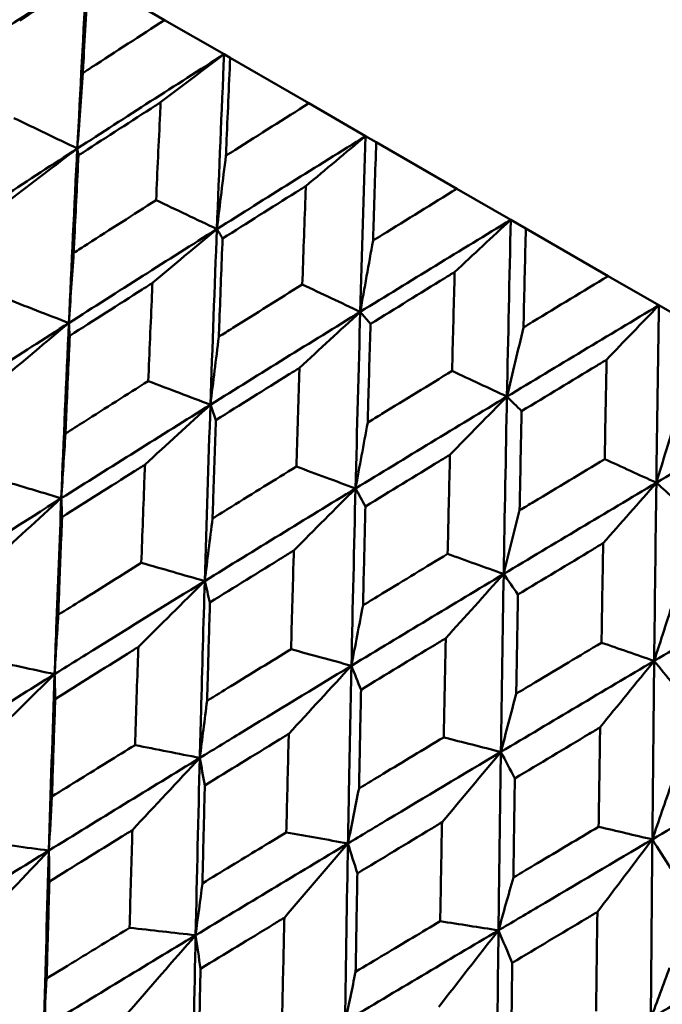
# Model space of a CAD drawing. Header units: millimetres. Extents: x 626 to 2725, y 57 to 2097.
# Tile 115 of 133: x 967.21 to 971.63, y 270.15 to 276.92. Entities that reach past the tile are written whole.
import ezdxf

# ---------------------------------------------------------------- set-up
doc = ezdxf.new("R2010")
doc.units = ezdxf.units.MM
doc.header["$LTSCALE"] = 10
doc.layers.add('Widoczne (ISO)', color=7, linetype='Continuous', lineweight=50)

msp = doc.modelspace()

# ---------------------------------------------------------------- linework, layer by layer
at = {"layer": 'Widoczne (ISO)'}
for p, q in [((968.2065, 276.9199), (967.6806, 277.2236)), ((968.2065, 276.9199), (968.6154, 276.6839)), ((968.6154, 276.6839), (968.6571, 276.6598)), ((969.1988, 276.347), (968.6571, 276.6598)), ((969.1988, 276.347), (969.5891, 276.1217)), ((969.5891, 276.1217), (969.6618, 276.0798)), ((970.2172, 275.7591), (969.6618, 276.0798)), ((970.2172, 275.7591), (970.5872, 275.5454)), ((970.5872, 275.5454), (970.6908, 275.4857)), ((971.2576, 275.1584), (970.6908, 275.4857)), ((971.2576, 275.1584), (971.606, 274.9573)), ((969.5521, 274.9119), (969.6224, 274.8293)), ((971.606, 274.9573), (971.7399, 274.88))]:
    msp.add_line(p, q, dxfattribs=at)
msp.add_circle((990.3219, 297.6753), 50, dxfattribs=at)
msp.add_arc((990.0558, 297.2143), 22.5, 280.21496, 199.78504, dxfattribs=at)
for points in [[(967.6701, 277.2296), (967.3375, 277.0116), (967.0061, 276.7925), (966.6761, 276.5723)], [(967.2094, 276.9134), (967.363, 277.0193), (967.5166, 277.1247), (967.6701, 277.2296)], [(967.6701, 277.2296), (967.6476, 276.8325), (967.6262, 276.4344), (967.6058, 276.0356)], [(968.6154, 276.6839), (968.2777, 276.4687), (967.9411, 276.2526), (967.6058, 276.0356)], [(968.1789, 276.3537), (968.3245, 276.4642), (968.47, 276.5743), (968.6154, 276.6839)], [(968.6154, 276.6839), (968.5979, 276.2838), (968.5814, 275.8829), (968.5657, 275.4814)], [(967.6436, 276.5549), (967.6308, 276.3816), (967.6182, 276.2085), (967.6058, 276.0356)], [(967.6058, 276.0356), (967.4605, 276.1055), (967.3152, 276.1754), (967.1699, 276.2453)], [(969.5891, 276.1217), (969.2469, 275.9091), (968.9058, 275.6957), (968.5657, 275.4814)], [(969.1775, 275.7771), (969.3148, 275.8924), (969.452, 276.0073), (969.5891, 276.1217)], [(969.5891, 276.1217), (969.576, 275.7191), (969.5637, 275.3158), (969.5521, 274.9119)], [(967.6058, 276.0356), (967.27, 275.8183), (966.9355, 275.6001), (966.6023, 275.381)], [(967.138, 275.6791), (967.2939, 275.7984), (967.4499, 275.9173), (967.6058, 276.0356)], [(967.6058, 276.0356), (967.5853, 275.6362), (967.566, 275.236), (967.5476, 274.8352)], [(967.6058, 276.0356), (967.6085, 276.02), (967.6112, 276.0045), (967.6139, 275.9889)], [(968.6281, 275.9865), (968.6071, 275.8179), (968.5863, 275.6495), (968.5657, 275.4814)], [(968.5657, 275.4814), (968.4264, 275.5478), (968.287, 275.6143), (968.1477, 275.6807)], [(970.5872, 275.5454), (970.2413, 275.335), (969.8962, 275.1238), (969.5521, 274.9119)], [(970.2013, 275.186), (970.33, 275.3063), (970.4587, 275.4261), (970.5872, 275.5454)], [(970.5872, 275.5454), (970.578, 275.1407), (970.5692, 274.7353), (970.5611, 274.3293)], [(968.5657, 275.4814), (968.2252, 275.2668), (967.8858, 275.0514), (967.5476, 274.8352)], [(968.1225, 275.1107), (968.2703, 275.2347), (968.418, 275.3583), (968.5657, 275.4814)], [(968.5657, 275.4814), (968.55, 275.0793), (968.5352, 274.6764), (968.5213, 274.2731)], [(968.5657, 275.4814), (968.5788, 275.4598), (968.5919, 275.4383), (968.605, 275.4167)], [(969.6398, 275.4024), (969.6104, 275.2387), (969.5812, 275.0752), (969.5521, 274.9119)], [(967.5806, 275.3173), (967.5694, 275.1565), (967.5584, 274.9958), (967.5476, 274.8352)], [(969.5521, 274.9119), (969.4193, 274.9746), (969.2864, 275.0373), (969.1535, 275.1)], [(967.5476, 274.8352), (967.3991, 274.8929), (967.2505, 274.9507), (967.1019, 275.0084)], [(969.5521, 274.9119), (969.2075, 274.6996), (968.8639, 274.4867), (968.5213, 274.2731)], [(969.1342, 274.5266), (969.2736, 274.6555), (969.4129, 274.7839), (969.5521, 274.9119)], [(969.5521, 274.9119), (969.5405, 274.5074), (969.5297, 274.1023), (969.5195, 273.6967)], [(971.606, 274.9573), (971.257, 274.7486), (970.9087, 274.5393), (970.5611, 274.3293)], [(971.2462, 274.5828), (971.3663, 274.708), (971.4862, 274.8328), (971.606, 274.9573)], [(971.606, 274.9573), (971.5998, 274.5507), (971.5941, 274.1436), (971.5887, 273.7361)], [(967.5476, 274.8352), (967.209, 274.6188), (966.8717, 274.4016), (966.5356, 274.1838)], [(967.0728, 274.4377), (967.2311, 274.5708), (967.3894, 274.7033), (967.5476, 274.8352)], [(967.5476, 274.8352), (967.5292, 274.4339), (967.5119, 274.032), (967.4957, 273.6295)], [(967.5476, 274.8352), (967.5497, 274.806), (967.5518, 274.7767), (967.5539, 274.7474)], [(970.6747, 274.8049), (970.6366, 274.6462), (970.5988, 274.4876), (970.5611, 274.3293)], [(968.5792, 274.7408), (968.5597, 274.5847), (968.5404, 274.4288), (968.5213, 274.2731)], [(970.5611, 274.3293), (970.4352, 274.388), (970.3093, 274.4467), (970.1834, 274.5054)], [(968.5213, 274.2731), (968.3789, 274.3272), (968.2366, 274.3814), (968.0942, 274.4355)], [(972.6414, 274.3595), (972.2899, 274.1523), (971.939, 273.9444), (971.5887, 273.7361)], [(970.5611, 274.3293), (970.2131, 274.1191), (969.8659, 273.9082), (969.5195, 273.6967)], [(970.169, 273.9291), (970.2998, 274.063), (970.4305, 274.1964), (970.5611, 274.3293)], [(970.5611, 274.3293), (970.553, 273.9229), (970.5454, 273.5159), (970.5384, 273.1085)], [(970.5611, 274.3293), (970.5947, 274.2959), (970.6283, 274.2625), (970.662, 274.2291)], [(968.5213, 274.2731), (968.1783, 274.0592), (967.8364, 273.8446), (967.4957, 273.6295)], [(968.0714, 273.8612), (968.2214, 273.999), (968.3714, 274.1363), (968.5213, 274.2731)], [(968.5213, 274.2731), (968.5074, 273.8692), (968.4943, 273.4648), (968.4822, 273.0599)], [(968.5213, 274.2731), (968.5338, 274.2378), (968.5462, 274.2026), (968.5587, 274.1673)], [(971.7286, 274.1964), (971.6818, 274.0428), (971.6351, 273.8893), (971.5887, 273.7361)], [(969.603, 274.1497), (969.575, 273.9985), (969.5472, 273.8475), (969.5195, 273.6967)], [(967.5243, 274.0745), (967.5146, 273.926), (967.505, 273.7777), (967.4957, 273.6295)], [(971.5887, 273.7361), (971.4702, 273.7905), (971.3518, 273.8449), (971.2333, 273.8992)], [(969.5195, 273.6967), (969.3839, 273.747), (969.2482, 273.7973), (969.1125, 273.8476)], [(967.4957, 273.6295), (967.3439, 273.675), (967.192, 273.7205), (967.0402, 273.766)], [(969.5195, 273.6967), (969.1728, 273.485), (968.827, 273.2727), (968.4822, 273.0599)], [(969.0952, 273.2701), (969.2367, 273.4128), (969.3782, 273.555), (969.5195, 273.6967)], [(969.5195, 273.6967), (969.5094, 273.2907), (969.5, 272.8842), (969.4912, 272.4773)], [(969.5195, 273.6967), (969.5422, 273.6556), (969.5649, 273.6144), (969.5877, 273.5733)], [(971.5887, 273.7361), (971.2379, 273.5274), (970.8878, 273.3182), (970.5384, 273.1085)], [(971.223, 273.3206), (971.345, 273.4595), (971.4669, 273.598), (971.5887, 273.7361)], [(971.5887, 273.7361), (971.5833, 273.328), (971.5783, 272.9195), (971.5738, 272.5107)], [(971.5887, 273.7361), (971.6323, 273.6969), (971.676, 273.6577), (971.7197, 273.6185)], [(967.0138, 273.1904), (967.1745, 273.3373), (967.3351, 273.4837), (967.4957, 273.6295)], [(967.4957, 273.6295), (967.4973, 273.5864), (967.4989, 273.5433), (967.5006, 273.5002)], [(970.6479, 273.5465), (970.6112, 273.4003), (970.5747, 273.2543), (970.5384, 273.1085)], [(968.536, 273.4904), (968.5179, 273.3468), (968.5, 273.2033), (968.4822, 273.0599)], [(970.5384, 273.1085), (970.4099, 273.1546), (970.2814, 273.2008), (970.153, 273.2469)], [(968.4822, 273.0599), (968.3368, 273.1017), (968.1914, 273.1435), (968.046, 273.1853)], [(970.5384, 273.1085), (970.1885, 272.8986), (969.8395, 272.6882), (969.4912, 272.4773)], [(970.14, 272.6668), (970.2729, 272.8145), (970.4057, 272.9618), (970.5384, 273.1085)], [(970.5384, 273.1085), (970.5313, 272.7007), (970.5249, 272.2925), (970.5189, 271.884)], [(970.5384, 273.1085), (970.5712, 273.0615), (970.604, 273.0145), (970.6368, 272.9675)], [(972.6308, 273.1344), (972.278, 272.9269), (971.9256, 272.719), (971.5738, 272.5107)], [(968.0255, 272.6063), (968.1778, 272.7581), (968.33, 272.9093), (968.4822, 273.0599)], [(968.4822, 273.0599), (968.4941, 273.0109), (968.506, 272.9619), (968.518, 272.9128)], [(971.7098, 272.9334), (971.6643, 272.7923), (971.6189, 272.6514), (971.5738, 272.5107)], [(969.5708, 272.893), (969.5442, 272.7543), (969.5176, 272.6157), (969.4912, 272.4773)], [(967.4746, 272.8276), (967.4662, 272.6914), (967.458, 272.5553), (967.4499, 272.4194)], [(971.5738, 272.5107), (971.4529, 272.5524), (971.3321, 272.5941), (971.2113, 272.6358)], [(969.4912, 272.4773), (969.3528, 272.5151), (969.2143, 272.5529), (969.0759, 272.5907)], [(967.4499, 272.4194), (967.2948, 272.4527), (967.1398, 272.4859), (966.9847, 272.5191)], [(969.0603, 272.0088), (969.2041, 272.1655), (969.3477, 272.3217), (969.4912, 272.4773)], [(969.4912, 272.4773), (969.5133, 272.4224), (969.5354, 272.3675), (969.5576, 272.3126)], [(971.5738, 272.5107), (971.2215, 272.3022), (970.8699, 272.0933), (970.5189, 271.884)], [(971.2019, 272.0537), (971.326, 272.2065), (971.45, 272.3589), (971.5738, 272.5107)], [(971.5738, 272.5107), (971.5692, 272.1015), (971.565, 271.692), (971.5611, 271.2823)], [(971.5738, 272.5107), (971.6165, 272.458), (971.6593, 272.4053), (971.702, 272.3525)], [(967.4499, 272.4194), (967.1068, 272.2054), (966.7647, 271.9908), (966.4235, 271.7756)], [(966.961, 271.938), (967.124, 272.0991), (967.287, 272.2596), (967.4499, 272.4194)], [(967.4499, 272.4194), (967.4356, 272.0156), (967.4224, 271.611), (967.4102, 271.2059)], [(967.4499, 272.4194), (967.4512, 272.3624), (967.4525, 272.3054), (967.4538, 272.2483)], [(970.6247, 272.2845), (970.5893, 272.1508), (970.5541, 272.0173), (970.5189, 271.884)], [(968.4984, 272.2365), (968.4815, 272.1052), (968.4648, 271.974), (968.4482, 271.843)], [(970.5189, 271.884), (970.3879, 271.9175), (970.2568, 271.951), (970.1258, 271.9846)], [(968.4482, 271.843), (968.2999, 271.8724), (968.1515, 271.9018), (968.003, 271.9312)], [(970.1143, 271.4003), (970.2493, 271.5621), (970.3842, 271.7233), (970.5189, 271.884)], [(970.5189, 271.884), (970.551, 271.8233), (970.5832, 271.7626), (970.6153, 271.7019)], [(972.6216, 271.9057), (972.2677, 271.6982), (971.9142, 271.4904), (971.5611, 271.2823)], [(968.4482, 271.843), (968.1015, 271.6311), (967.7554, 271.4188), (967.4102, 271.2059)], [(967.9848, 271.3469), (968.1394, 271.5129), (968.2939, 271.6782), (968.4482, 271.843)], [(968.4482, 271.843), (968.4378, 271.437), (968.4282, 271.0303), (968.4195, 270.6232)], [(968.4482, 271.843), (968.4598, 271.7801), (968.4713, 271.7172), (968.4829, 271.6542)], [(971.6936, 271.6674), (971.6493, 271.5389), (971.6052, 271.4105), (971.5611, 271.2823)], [(967.4315, 271.5774), (967.4243, 271.4535), (967.4172, 271.3296), (967.4102, 271.2059)], [(969.5433, 271.6332), (969.5178, 271.5069), (969.4925, 271.3807), (969.4672, 271.2547)], [(969.4672, 271.2547), (969.326, 271.28), (969.1847, 271.3053), (969.0434, 271.3306)], [(971.5611, 271.2823), (971.438, 271.3113), (971.3147, 271.3403), (971.1915, 271.3692)], [(967.4102, 271.2059), (967.252, 271.2269), (967.0937, 271.2479), (966.9354, 271.2689)], [(969.4672, 271.2547), (969.1174, 271.0446), (968.7681, 270.8341), (968.4195, 270.6232)], [(969.0297, 270.7436), (969.1757, 270.9146), (969.3215, 271.0849), (969.4672, 271.2547)], [(969.4672, 271.2547), (969.4599, 270.8468), (969.4533, 270.4385), (969.4474, 270.0297)], [(969.4672, 271.2547), (969.4888, 271.186), (969.5104, 271.1172), (969.5321, 271.0484)], [(971.1831, 270.7832), (971.3093, 270.9501), (971.4353, 271.1164), (971.5611, 271.2823)], [(971.5611, 271.2823), (971.6031, 271.2159), (971.645, 271.1496), (971.687, 271.0832)], [(967.4102, 271.2059), (967.0653, 270.9932), (966.7212, 270.7801), (966.378, 270.5665)], [(966.9143, 270.6816), (967.0797, 270.857), (967.245, 271.0318), (967.4102, 271.2059)], [(967.4102, 271.2059), (967.398, 270.8011), (967.3868, 270.3957), (967.3767, 269.9899)], [(967.4102, 271.2059), (967.4113, 271.1349), (967.4125, 271.0638), (967.4136, 270.9927)], [(968.4664, 270.98), (968.4506, 270.8609), (968.435, 270.742), (968.4195, 270.6232)], [(970.6052, 271.0201), (970.5709, 270.8989), (970.5368, 270.7778), (970.5028, 270.6568)], [(970.5028, 270.6568), (970.3691, 270.6777), (970.2354, 270.6986), (970.1017, 270.7196)], [(968.4195, 270.6232), (968.2681, 270.6402), (968.1167, 270.6573), (967.9652, 270.6743)], [(970.5028, 270.6568), (970.1506, 270.4481), (969.7987, 270.2391), (969.4474, 270.0297)], [(970.0916, 270.1305), (970.2288, 270.3065), (970.3659, 270.482), (970.5028, 270.6568)], [(970.5028, 270.6568), (970.4979, 270.2476), (970.4936, 269.8379), (970.4898, 269.4279)], [(970.5028, 270.6568), (970.5343, 270.5824), (970.5658, 270.5079), (970.5973, 270.4334)], [(968.4195, 270.6232), (968.0712, 270.4125), (967.7235, 270.2014), (967.3767, 269.9899)], [(967.9491, 270.0841), (968.106, 270.2645), (968.2628, 270.4442), (968.4195, 270.6232)], [(968.4195, 270.6232), (968.4108, 270.2164), (968.4029, 269.8091), (968.3959, 269.4015)], [(968.4195, 270.6232), (968.4307, 270.5463), (968.442, 270.4694), (968.4533, 270.3925)], [(969.5203, 270.3715), (969.4959, 270.2574), (969.4716, 270.1435), (969.4474, 270.0297)], [(971.6799, 270.3996), (971.6368, 270.2835), (971.5937, 270.1675), (971.5508, 270.0517)], [(967.3949, 270.3252), (967.3888, 270.2134), (967.3827, 270.1016), (967.3767, 269.9899)]]:
    msp.add_open_spline(points, degree=3, dxfattribs=at)
for points, knots in [([(967.6806, 277.2236), (967.6693, 277.025), (967.6583, 276.8263), (967.6462, 276.6032), (967.6449, 276.579), (967.6436, 276.5549)], [0, 0, 0, 0, 0.06135239, 0.06135239, 0.06879633, 0.06879633, 0.06879633, 0.06879633]), ([(967.6436, 276.5549), (967.6638, 276.5681), (967.6841, 276.5813), (967.8714, 276.7031), (968.0388, 276.8117), (968.2065, 276.9199)], [0.05393723, 0.05393723, 0.05393723, 0.05393723, 0.06137399, 0.06137399, 0.12273355, 0.12273355, 0.12273355, 0.12273355]), ([(968.6571, 276.6598), (968.6482, 276.4598), (968.6396, 276.2597), (968.6302, 276.0351), (968.6292, 276.0108), (968.6281, 275.9865)], [0, 0, 0, 0, 0.06135239, 0.06135239, 0.06879633, 0.06879633, 0.06879633, 0.06879633]), ([(968.1789, 276.3537), (968.157, 276.3395), (968.135, 276.3254), (967.9464, 276.2041), (967.78, 276.0966), (967.6139, 275.9889)], [0.05804162, 0.05804162, 0.05804162, 0.05804162, 0.06605559, 0.06605559, 0.12689392, 0.12689392, 0.12689392, 0.12689392]), ([(968.1477, 275.6807), (968.1566, 275.8791), (968.1658, 276.0773), (968.1764, 276.3014), (968.1777, 276.3275), (968.1789, 276.3537)], [0.00523804, 0.00523804, 0.00523804, 0.00523804, 0.06606705, 0.06606705, 0.07409033, 0.07409033, 0.07409033, 0.07409033]), ([(968.6281, 275.9865), (968.6487, 275.9995), (968.6692, 276.0125), (968.8592, 276.1329), (969.0289, 276.2401), (969.1988, 276.347)], [0.05393723, 0.05393723, 0.05393723, 0.05393723, 0.06137399, 0.06137399, 0.12273355, 0.12273355, 0.12273355, 0.12273355]), ([(969.6618, 276.0798), (969.6551, 275.8785), (969.6485, 275.6772), (969.6414, 275.4513), (969.6406, 275.4268), (969.6398, 275.4024)], [0, 0, 0, 0, 0.06135239, 0.06135239, 0.06879633, 0.06879633, 0.06879633, 0.06879633]), ([(967.6139, 275.9889), (967.6044, 275.8028), (967.5951, 275.6165), (967.5842, 275.3925), (967.5824, 275.3549), (967.5806, 275.3173)], [0.00418374, 0.00418374, 0.00418374, 0.00418374, 0.06147247, 0.06147247, 0.07302352, 0.07302352, 0.07302352, 0.07302352]), ([(969.1775, 275.7771), (969.1553, 275.7632), (969.133, 275.7492), (968.9419, 275.6293), (968.7733, 275.5231), (968.605, 275.4167)], [0.05804162, 0.05804162, 0.05804162, 0.05804162, 0.06605559, 0.06605559, 0.12689392, 0.12689392, 0.12689392, 0.12689392]), ([(969.1535, 275.1), (969.1604, 275.2996), (969.1674, 275.499), (969.1756, 275.7246), (969.1766, 275.7508), (969.1775, 275.7771)], [0.00523804, 0.00523804, 0.00523804, 0.00523804, 0.06606705, 0.06606705, 0.07409033, 0.07409033, 0.07409033, 0.07409033]), ([(969.6398, 275.4024), (969.6606, 275.4152), (969.6814, 275.4281), (969.8736, 275.5472), (970.0453, 275.6532), (970.2172, 275.7591)], [0.05393723, 0.05393723, 0.05393723, 0.05393723, 0.06137399, 0.06137399, 0.12273355, 0.12273355, 0.12273355, 0.12273355]), ([(967.5806, 275.3173), (967.6123, 275.3377), (967.6439, 275.358), (967.8327, 275.4793), (967.9901, 275.5801), (968.1477, 275.6807)], [0.04993807, 0.04993807, 0.04993807, 0.04993807, 0.0614821, 0.0614821, 0.11877783, 0.11877783, 0.11877783, 0.11877783]), ([(970.6908, 275.4857), (970.6858, 275.2834), (970.681, 275.0811), (970.6758, 274.854), (970.6752, 274.8295), (970.6747, 274.8049)], [0, 0, 0, 0, 0.06135239, 0.06135239, 0.06879633, 0.06879633, 0.06879633, 0.06879633]), ([(968.605, 275.4167), (968.5976, 275.2294), (968.5904, 275.0419), (968.582, 274.8165), (968.5806, 274.7786), (968.5792, 274.7408)], [0.00418374, 0.00418374, 0.00418374, 0.00418374, 0.06147247, 0.06147247, 0.07302352, 0.07302352, 0.07302352, 0.07302352]), ([(970.2013, 275.186), (970.1788, 275.1722), (970.1563, 275.1584), (969.9631, 275.0397), (969.7926, 274.9346), (969.6224, 274.8293)], [0.05804162, 0.05804162, 0.05804162, 0.05804162, 0.06605559, 0.06605559, 0.12689392, 0.12689392, 0.12689392, 0.12689392]), ([(970.1834, 274.5054), (970.1885, 274.706), (970.1938, 274.9064), (970.1999, 275.1332), (970.2006, 275.1596), (970.2013, 275.186)], [0.00523804, 0.00523804, 0.00523804, 0.00523804, 0.06606705, 0.06606705, 0.07409033, 0.07409033, 0.07409033, 0.07409033]), ([(968.1225, 275.1107), (968.0992, 275.0959), (968.076, 275.081), (967.8862, 274.9602), (967.7199, 274.8539), (967.5539, 274.7474)], [0.06241522, 0.06241522, 0.06241522, 0.06241522, 0.0708546, 0.0708546, 0.13127416, 0.13127416, 0.13127416, 0.13127416]), ([(968.0942, 274.4355), (968.1022, 274.6331), (968.1105, 274.8306), (968.1201, 275.0555), (968.1213, 275.0831), (968.1225, 275.1107)], [0.01044349, 0.01044349, 0.01044349, 0.01044349, 0.07085106, 0.07085106, 0.07930241, 0.07930241, 0.07930241, 0.07930241]), ([(968.5792, 274.7408), (968.6113, 274.7609), (968.6433, 274.781), (968.8345, 274.9009), (968.9939, 275.0005), (969.1535, 275.1)], [0.04993807, 0.04993807, 0.04993807, 0.04993807, 0.0614821, 0.0614821, 0.11877783, 0.11877783, 0.11877783, 0.11877783]), ([(970.6747, 274.8049), (970.6957, 274.8177), (970.7166, 274.8304), (970.9108, 274.9484), (971.0841, 275.0535), (971.2576, 275.1584)], [0.05393723, 0.05393723, 0.05393723, 0.05393723, 0.06137399, 0.06137399, 0.12273355, 0.12273355, 0.12273355, 0.12273355]), ([(969.6224, 274.8293), (969.6168, 274.6409), (969.6114, 274.4524), (969.6051, 274.2258), (969.604, 274.1878), (969.603, 274.1497)], [0.00418374, 0.00418374, 0.00418374, 0.00418374, 0.06147247, 0.06147247, 0.07302352, 0.07302352, 0.07302352, 0.07302352]), ([(967.5539, 274.7474), (967.546, 274.5741), (967.5383, 274.4006), (967.5286, 274.1762), (967.5265, 274.1254), (967.5243, 274.0745)], [0.00838421, 0.00838421, 0.00838421, 0.00838421, 0.06155515, 0.06155515, 0.07712864, 0.07712864, 0.07712864, 0.07712864]), ([(971.2462, 274.5828), (971.2235, 274.5691), (971.2008, 274.5554), (971.0059, 274.4376), (970.8338, 274.3335), (970.662, 274.2291)], [0.05804162, 0.05804162, 0.05804162, 0.05804162, 0.06605559, 0.06605559, 0.12689392, 0.12689392, 0.12689392, 0.12689392]), ([(971.2333, 273.8992), (971.237, 274.1006), (971.2408, 274.3019), (971.2452, 274.5297), (971.2457, 274.5562), (971.2462, 274.5828)], [0.00523804, 0.00523804, 0.00523804, 0.00523804, 0.06606705, 0.06606705, 0.07409033, 0.07409033, 0.07409033, 0.07409033]), ([(969.1342, 274.5266), (969.1106, 274.5119), (969.0871, 274.4973), (968.895, 274.3777), (968.7267, 274.2726), (968.5587, 274.1673)], [0.06241522, 0.06241522, 0.06241522, 0.06241522, 0.0708546, 0.0708546, 0.13127416, 0.13127416, 0.13127416, 0.13127416]), ([(969.1125, 273.8476), (969.1187, 274.0463), (969.125, 274.2448), (969.1324, 274.471), (969.1333, 274.4988), (969.1342, 274.5266)], [0.01044349, 0.01044349, 0.01044349, 0.01044349, 0.07085106, 0.07085106, 0.07930241, 0.07930241, 0.07930241, 0.07930241]), ([(969.603, 274.1497), (969.6354, 274.1696), (969.6678, 274.1895), (969.8611, 274.3082), (970.0222, 274.4069), (970.1834, 274.5054)], [0.04993807, 0.04993807, 0.04993807, 0.04993807, 0.0614821, 0.0614821, 0.11877783, 0.11877783, 0.11877783, 0.11877783]), ([(967.5243, 274.0745), (967.5672, 274.1018), (967.6102, 274.1291), (967.8, 274.2495), (967.947, 274.3426), (968.0942, 274.4355)], [0.04598621, 0.04598621, 0.04598621, 0.04598621, 0.06155279, 0.06155279, 0.11473062, 0.11473062, 0.11473062, 0.11473062]), ([(970.662, 274.2291), (970.6579, 274.0399), (970.654, 273.8505), (970.6494, 273.6229), (970.6487, 273.5847), (970.6479, 273.5465)], [0.00418374, 0.00418374, 0.00418374, 0.00418374, 0.06147247, 0.06147247, 0.07302352, 0.07302352, 0.07302352, 0.07302352]), ([(968.5587, 274.1673), (968.5526, 273.9929), (968.5467, 273.8185), (968.5393, 273.5927), (968.5376, 273.5416), (968.536, 273.4904)], [0.00838421, 0.00838421, 0.00838421, 0.00838421, 0.06155515, 0.06155515, 0.07712864, 0.07712864, 0.07712864, 0.07712864]), ([(970.169, 273.9291), (970.1453, 273.9146), (970.1215, 273.9001), (969.9275, 273.7816), (969.7575, 273.6775), (969.5877, 273.5733)], [0.06241522, 0.06241522, 0.06241522, 0.06241522, 0.0708546, 0.0708546, 0.13127416, 0.13127416, 0.13127416, 0.13127416]), ([(970.153, 273.2469), (970.1575, 273.4465), (970.1622, 273.646), (970.1677, 273.8733), (970.1684, 273.9012), (970.169, 273.9291)], [0.01044349, 0.01044349, 0.01044349, 0.01044349, 0.07085106, 0.07085106, 0.07930241, 0.07930241, 0.07930241, 0.07930241]), ([(970.6479, 273.5465), (970.6806, 273.5662), (970.7133, 273.5859), (970.9083, 273.7036), (971.0707, 273.8015), (971.2333, 273.8992)], [0.04993807, 0.04993807, 0.04993807, 0.04993807, 0.0614821, 0.0614821, 0.11877783, 0.11877783, 0.11877783, 0.11877783]), ([(968.0714, 273.8612), (968.0472, 273.8459), (968.023, 273.8307), (967.8325, 273.7106), (967.6664, 273.6055), (967.5006, 273.5002)], [0.06686277, 0.06686277, 0.06686277, 0.06686277, 0.07557848, 0.07557848, 0.13558897, 0.13558897, 0.13558897, 0.13558897]), ([(968.046, 273.1853), (968.0532, 273.3821), (968.0605, 273.5788), (968.0692, 273.804), (968.0703, 273.8326), (968.0714, 273.8612)], [0.01556037, 0.01556037, 0.01556037, 0.01556037, 0.07555527, 0.07555527, 0.08428623, 0.08428623, 0.08428623, 0.08428623]), ([(968.536, 273.4904), (968.5794, 273.5174), (968.6229, 273.5444), (968.8149, 273.6636), (968.9637, 273.7556), (969.1125, 273.8476)], [0.04598621, 0.04598621, 0.04598621, 0.04598621, 0.06155279, 0.06155279, 0.11473062, 0.11473062, 0.11473062, 0.11473062]), ([(967.4957, 273.6295), (967.2425, 273.4696), (966.9899, 273.3095), (966.6507, 273.0932), (966.5633, 273.0375), (966.476, 272.9817)], [0.3692784, 0.3692784, 0.3692784, 0.3692784, 0.4608442, 0.4608442, 0.492629, 0.492629, 0.492629, 0.492629]), ([(967.4957, 273.6295), (967.4836, 273.3305), (967.472, 273.0311), (967.4573, 272.6275), (967.4535, 272.5235), (967.4499, 272.4194)], [0.3692784, 0.3692784, 0.3692784, 0.3692784, 0.4608442, 0.4608442, 0.492629, 0.492629, 0.492629, 0.492629]), ([(969.5877, 273.5733), (969.5831, 273.398), (969.5788, 273.2226), (969.5733, 272.9958), (969.5721, 272.9444), (969.5708, 272.893)], [0.00838421, 0.00838421, 0.00838421, 0.00838421, 0.06155515, 0.06155515, 0.07712864, 0.07712864, 0.07712864, 0.07712864]), ([(967.5006, 273.5002), (967.4942, 273.34), (967.4879, 273.1796), (967.4794, 272.9553), (967.477, 272.8915), (967.4746, 272.8276)], [0.01259731, 0.01259731, 0.01259731, 0.01259731, 0.06159863, 0.06159863, 0.08110666, 0.08110666, 0.08110666, 0.08110666]), ([(969.0952, 273.2701), (969.0707, 273.255), (969.0463, 273.2399), (968.8537, 273.121), (968.6857, 273.017), (968.518, 272.9128)], [0.06686277, 0.06686277, 0.06686277, 0.06686277, 0.07557848, 0.07557848, 0.13558897, 0.13558897, 0.13558897, 0.13558897]), ([(969.0759, 272.5907), (969.0813, 272.7885), (969.0869, 272.9862), (969.0935, 273.2126), (969.0943, 273.2414), (969.0952, 273.2701)], [0.01556037, 0.01556037, 0.01556037, 0.01556037, 0.07555527, 0.07555527, 0.08428623, 0.08428623, 0.08428623, 0.08428623]), ([(971.223, 273.3206), (971.199, 273.3062), (971.175, 273.2918), (970.9795, 273.1742), (970.8081, 273.0709), (970.6368, 272.9675)], [0.06241522, 0.06241522, 0.06241522, 0.06241522, 0.0708546, 0.0708546, 0.13127416, 0.13127416, 0.13127416, 0.13127416]), ([(971.2113, 272.6358), (971.2146, 272.8362), (971.218, 273.0364), (971.222, 273.2646), (971.2225, 273.2926), (971.223, 273.3206)], [0.01044349, 0.01044349, 0.01044349, 0.01044349, 0.07085106, 0.07085106, 0.07930241, 0.07930241, 0.07930241, 0.07930241]), ([(969.5708, 272.893), (969.6147, 272.9197), (969.6586, 272.9465), (969.8525, 273.0645), (970.0027, 273.1557), (970.153, 273.2469)], [0.04598621, 0.04598621, 0.04598621, 0.04598621, 0.06155279, 0.06155279, 0.11473062, 0.11473062, 0.11473062, 0.11473062]), ([(967.4746, 272.8276), (967.5287, 272.8615), (967.5829, 272.8955), (967.7732, 273.0148), (967.9095, 273.1001), (968.046, 273.1853)], [0.04208868, 0.04208868, 0.04208868, 0.04208868, 0.06158988, 0.06158988, 0.11059803, 0.11059803, 0.11059803, 0.11059803]), ([(968.4822, 273.0599), (968.226, 272.9018), (967.9703, 272.7434), (967.6268, 272.5297), (967.5383, 272.4746), (967.4499, 272.4194)], [0.3692784, 0.3692784, 0.3692784, 0.3692784, 0.4608442, 0.4608442, 0.492629, 0.492629, 0.492629, 0.492629]), ([(968.4822, 273.0599), (968.4731, 272.7591), (968.4646, 272.4581), (968.4537, 272.0523), (968.4509, 271.9476), (968.4482, 271.843)], [0.3692784, 0.3692784, 0.3692784, 0.3692784, 0.4608442, 0.4608442, 0.492629, 0.492629, 0.492629, 0.492629]), ([(970.6368, 272.9675), (970.6336, 272.7915), (970.6304, 272.6154), (970.6265, 272.3877), (970.6256, 272.3361), (970.6247, 272.2845)], [0.00838421, 0.00838421, 0.00838421, 0.00838421, 0.06155515, 0.06155515, 0.07712864, 0.07712864, 0.07712864, 0.07712864]), ([(968.518, 272.9128), (968.5131, 272.7517), (968.5084, 272.5905), (968.502, 272.3649), (968.5002, 272.3007), (968.4984, 272.2365)], [0.01259731, 0.01259731, 0.01259731, 0.01259731, 0.06159863, 0.06159863, 0.08110666, 0.08110666, 0.08110666, 0.08110666]), ([(970.14, 272.6668), (970.1154, 272.6519), (970.0907, 272.6369), (969.8964, 272.519), (969.7269, 272.4158), (969.5576, 272.3126)], [0.06686277, 0.06686277, 0.06686277, 0.06686277, 0.07557848, 0.07557848, 0.13558897, 0.13558897, 0.13558897, 0.13558897]), ([(970.1258, 271.9846), (970.1298, 272.1832), (970.1339, 272.3817), (970.1388, 272.6091), (970.1394, 272.638), (970.14, 272.6668)], [0.01556037, 0.01556037, 0.01556037, 0.01556037, 0.07555527, 0.07555527, 0.08428623, 0.08428623, 0.08428623, 0.08428623]), ([(968.0255, 272.6063), (968.001, 272.5909), (967.9764, 272.5756), (967.7856, 272.4564), (967.6196, 272.3525), (967.4538, 272.2483)], [0.07138254, 0.07138254, 0.07138254, 0.07138254, 0.08018544, 0.08018544, 0.13983561, 0.13983561, 0.13983561, 0.13983561]), ([(968.003, 271.9312), (968.0093, 272.1274), (968.0158, 272.3234), (968.0235, 272.5483), (968.0245, 272.5773), (968.0255, 272.6063)], [0.02053386, 0.02053386, 0.02053386, 0.02053386, 0.08016461, 0.08016461, 0.08898694, 0.08898694, 0.08898694, 0.08898694]), ([(970.6247, 272.2845), (970.669, 272.311), (970.7132, 272.3376), (970.9086, 272.4547), (971.0599, 272.5453), (971.2113, 272.6358)], [0.04598621, 0.04598621, 0.04598621, 0.04598621, 0.06155279, 0.06155279, 0.11473062, 0.11473062, 0.11473062, 0.11473062]), ([(968.4984, 272.2365), (968.5531, 272.2701), (968.6079, 272.3038), (968.8002, 272.4219), (968.938, 272.5063), (969.0759, 272.5907)], [0.04208868, 0.04208868, 0.04208868, 0.04208868, 0.06158988, 0.06158988, 0.11059803, 0.11059803, 0.11059803, 0.11059803]), ([(969.4912, 272.4773), (969.2325, 272.3207), (968.9743, 272.1638), (968.627, 271.9522), (968.5376, 271.8976), (968.4482, 271.843)], [0.3692784, 0.3692784, 0.3692784, 0.3692784, 0.4608442, 0.4608442, 0.492629, 0.492629, 0.492629, 0.492629]), ([(969.4912, 272.4773), (969.4848, 272.1751), (969.4787, 271.8726), (969.471, 271.4649), (969.4691, 271.3598), (969.4672, 271.2547)], [0.3692784, 0.3692784, 0.3692784, 0.3692784, 0.4608442, 0.4608442, 0.492629, 0.492629, 0.492629, 0.492629]), ([(969.5576, 272.3126), (969.554, 272.1507), (969.5506, 271.9888), (969.5459, 271.7622), (969.5446, 271.6977), (969.5433, 271.6332)], [0.01259731, 0.01259731, 0.01259731, 0.01259731, 0.06159863, 0.06159863, 0.08110666, 0.08110666, 0.08110666, 0.08110666]), ([(967.4538, 272.2483), (967.4487, 272.1015), (967.4438, 271.9546), (967.4364, 271.7309), (967.434, 271.6542), (967.4315, 271.5774)], [0.01681985, 0.01681985, 0.01681985, 0.01681985, 0.06159108, 0.06159108, 0.08495433, 0.08495433, 0.08495433, 0.08495433]), ([(971.2019, 272.0537), (971.1771, 272.0389), (971.1523, 272.024), (970.9566, 271.9069), (970.7859, 271.8044), (970.6153, 271.7019)], [0.06686277, 0.06686277, 0.06686277, 0.06686277, 0.07557848, 0.07557848, 0.13558897, 0.13558897, 0.13558897, 0.13558897]), ([(971.1915, 271.3692), (971.1945, 271.5685), (971.1975, 271.7677), (971.201, 271.9958), (971.2015, 272.0248), (971.2019, 272.0537)], [0.01556037, 0.01556037, 0.01556037, 0.01556037, 0.07555527, 0.07555527, 0.08428623, 0.08428623, 0.08428623, 0.08428623]), ([(969.0603, 272.0088), (969.0356, 271.9936), (969.0108, 271.9784), (968.8181, 271.8604), (968.6504, 271.7573), (968.4829, 271.6542)], [0.07138254, 0.07138254, 0.07138254, 0.07138254, 0.08018544, 0.08018544, 0.13983561, 0.13983561, 0.13983561, 0.13983561]), ([(969.0434, 271.3306), (969.0481, 271.5276), (969.053, 271.7246), (969.0588, 271.9505), (969.0596, 271.9797), (969.0603, 272.0088)], [0.02053386, 0.02053386, 0.02053386, 0.02053386, 0.08016461, 0.08016461, 0.08898694, 0.08898694, 0.08898694, 0.08898694]), ([(969.5433, 271.6332), (969.5985, 271.6666), (969.6537, 271.6999), (969.8478, 271.8171), (969.9867, 271.9009), (970.1258, 271.9846)], [0.04208868, 0.04208868, 0.04208868, 0.04208868, 0.06158988, 0.06158988, 0.11059803, 0.11059803, 0.11059803, 0.11059803]), ([(967.4315, 271.5774), (967.4967, 271.6179), (967.562, 271.6584), (967.7524, 271.7763), (967.8777, 271.8538), (968.003, 271.9312)], [0.03825175, 0.03825175, 0.03825175, 0.03825175, 0.06160817, 0.06160817, 0.10638617, 0.10638617, 0.10638617, 0.10638617]), ([(970.5189, 271.884), (970.2582, 271.7285), (969.9978, 271.5729), (969.6476, 271.363), (969.5574, 271.3088), (969.4672, 271.2547)], [0.3692784, 0.3692784, 0.3692784, 0.3692784, 0.4608442, 0.4608442, 0.492629, 0.492629, 0.492629, 0.492629]), ([(970.5189, 271.884), (970.5145, 271.5805), (970.5104, 271.2769), (970.5053, 270.8678), (970.504, 270.7623), (970.5028, 270.6568)], [0.3692784, 0.3692784, 0.3692784, 0.3692784, 0.4608442, 0.4608442, 0.492629, 0.492629, 0.492629, 0.492629]), ([(968.4829, 271.6542), (968.4791, 271.5066), (968.4754, 271.359), (968.47, 271.1342), (968.4682, 271.0571), (968.4664, 270.98)], [0.01681985, 0.01681985, 0.01681985, 0.01681985, 0.06159108, 0.06159108, 0.08495433, 0.08495433, 0.08495433, 0.08495433]), ([(970.6153, 271.7019), (970.6128, 271.5394), (970.6103, 271.3769), (970.607, 271.1496), (970.6061, 271.0849), (970.6052, 271.0201)], [0.01259731, 0.01259731, 0.01259731, 0.01259731, 0.06159863, 0.06159863, 0.08110666, 0.08110666, 0.08110666, 0.08110666]), ([(970.1143, 271.4003), (970.0893, 271.3852), (970.0643, 271.3702), (969.8701, 271.253), (969.701, 271.1508), (969.5321, 271.0484)], [0.07138254, 0.07138254, 0.07138254, 0.07138254, 0.08018544, 0.08018544, 0.13983561, 0.13983561, 0.13983561, 0.13983561]), ([(970.1017, 270.7196), (970.1052, 270.9173), (970.1089, 271.115), (970.1131, 271.3418), (970.1137, 271.3711), (970.1143, 271.4003)], [0.02053386, 0.02053386, 0.02053386, 0.02053386, 0.08016461, 0.08016461, 0.08898694, 0.08898694, 0.08898694, 0.08898694]), ([(967.9848, 271.3469), (967.9605, 271.3319), (967.9362, 271.3168), (967.7456, 271.1989), (967.5795, 271.0959), (967.4136, 270.9927)], [0.07597559, 0.07597559, 0.07597559, 0.07597559, 0.08464777, 0.08464777, 0.14401425, 0.14401425, 0.14401425, 0.14401425]), ([(967.9652, 270.6743), (967.9707, 270.87), (967.9763, 271.0655), (967.9831, 271.2896), (967.9839, 271.3183), (967.9848, 271.3469)], [0.02530969, 0.02530969, 0.02530969, 0.02530969, 0.08465152, 0.08465152, 0.09334823, 0.09334823, 0.09334823, 0.09334823]), ([(968.4664, 270.98), (968.5322, 271.0201), (968.5981, 271.0602), (968.7904, 271.1771), (968.9168, 271.2538), (969.0434, 271.3306)], [0.03825175, 0.03825175, 0.03825175, 0.03825175, 0.06160817, 0.06160817, 0.10638617, 0.10638617, 0.10638617, 0.10638617]), ([(970.6052, 271.0201), (970.6608, 271.0533), (970.7164, 271.0864), (970.9118, 271.2028), (971.0516, 271.2861), (971.1915, 271.3692)], [0.04208868, 0.04208868, 0.04208868, 0.04208868, 0.06158988, 0.06158988, 0.11059803, 0.11059803, 0.11059803, 0.11059803]), ([(971.5611, 271.2823), (971.2989, 271.1277), (971.0369, 270.973), (970.6844, 270.7644), (970.5936, 270.7106), (970.5028, 270.6568)], [0.3692784, 0.3692784, 0.3692784, 0.3692784, 0.4608442, 0.4608442, 0.492629, 0.492629, 0.492629, 0.492629]), ([(971.5611, 271.2823), (971.5583, 270.9779), (971.5557, 270.6734), (971.5524, 270.2632), (971.5516, 270.1575), (971.5508, 270.0517)], [0.3692784, 0.3692784, 0.3692784, 0.3692784, 0.4608442, 0.4608442, 0.492629, 0.492629, 0.492629, 0.492629]), ([(969.5321, 271.0484), (969.5293, 270.9002), (969.5267, 270.752), (969.5228, 270.5263), (969.5215, 270.4489), (969.5203, 270.3715)], [0.01681985, 0.01681985, 0.01681985, 0.01681985, 0.06159108, 0.06159108, 0.08495433, 0.08495433, 0.08495433, 0.08495433]), ([(967.4136, 270.9927), (967.4097, 270.8595), (967.4059, 270.7262), (967.3997, 270.5037), (967.3973, 270.4145), (967.3949, 270.3252)], [0.02104899, 0.02104899, 0.02104899, 0.02104899, 0.0615671, 0.0615671, 0.08866561, 0.08866561, 0.08866561, 0.08866561]), ([(971.1831, 270.7832), (971.158, 270.7682), (971.1328, 270.7533), (970.9375, 270.6367), (970.7673, 270.5351), (970.5973, 270.4334)], [0.07138254, 0.07138254, 0.07138254, 0.07138254, 0.08018544, 0.08018544, 0.13983561, 0.13983561, 0.13983561, 0.13983561]), ([(971.1738, 270.1006), (971.1764, 270.2989), (971.1791, 270.4971), (971.1823, 270.7246), (971.1827, 270.7539), (971.1831, 270.7832)], [0.02053386, 0.02053386, 0.02053386, 0.02053386, 0.08016461, 0.08016461, 0.08898694, 0.08898694, 0.08898694, 0.08898694]), ([(969.0297, 270.7436), (969.0052, 270.7287), (968.9807, 270.7138), (968.7884, 270.5969), (968.6207, 270.4947), (968.4533, 270.3925)], [0.07597559, 0.07597559, 0.07597559, 0.07597559, 0.08464777, 0.08464777, 0.14401425, 0.14401425, 0.14401425, 0.14401425]), ([(969.015, 270.0682), (969.0191, 270.2647), (969.0234, 270.461), (969.0284, 270.6861), (969.029, 270.7149), (969.0297, 270.7436)], [0.02530969, 0.02530969, 0.02530969, 0.02530969, 0.08465152, 0.08465152, 0.09334823, 0.09334823, 0.09334823, 0.09334823]), ([(969.5203, 270.3715), (969.5867, 270.4113), (969.6531, 270.4511), (969.8468, 270.5671), (969.9742, 270.6434), (970.1017, 270.7196)], [0.03825175, 0.03825175, 0.03825175, 0.03825175, 0.06160817, 0.06160817, 0.10638617, 0.10638617, 0.10638617, 0.10638617]), ([(967.3949, 270.3252), (967.471, 270.3719), (967.5471, 270.4185), (967.7371, 270.5349), (967.8511, 270.6046), (967.9652, 270.6743)], [0.03448054, 0.03448054, 0.03448054, 0.03448054, 0.06157222, 0.06157222, 0.10209717, 0.10209717, 0.10209717, 0.10209717]), ([(972.6138, 270.6745), (972.3505, 270.5205), (972.0874, 270.3664), (971.7333, 270.1588), (971.642, 270.1053), (971.5508, 270.0517)], [0.3692784, 0.3692784, 0.3692784, 0.3692784, 0.4608442, 0.4608442, 0.492629, 0.492629, 0.492629, 0.492629]), ([(970.5973, 270.4334), (970.5954, 270.2848), (970.5936, 270.136), (970.5909, 269.9097), (970.59, 269.832), (970.5891, 269.7544)], [0.01681985, 0.01681985, 0.01681985, 0.01681985, 0.06159108, 0.06159108, 0.08495433, 0.08495433, 0.08495433, 0.08495433]), ([(968.4533, 270.3925), (968.4504, 270.2586), (968.4477, 270.1247), (968.4433, 269.9012), (968.4415, 269.8116), (968.4398, 269.722)], [0.02104899, 0.02104899, 0.02104899, 0.02104899, 0.0615671, 0.0615671, 0.08866561, 0.08866561, 0.08866561, 0.08866561])]:
    msp.add_open_spline(points, degree=3, knots=knots, dxfattribs=at)

doc.saveas('drawing.dxf')
